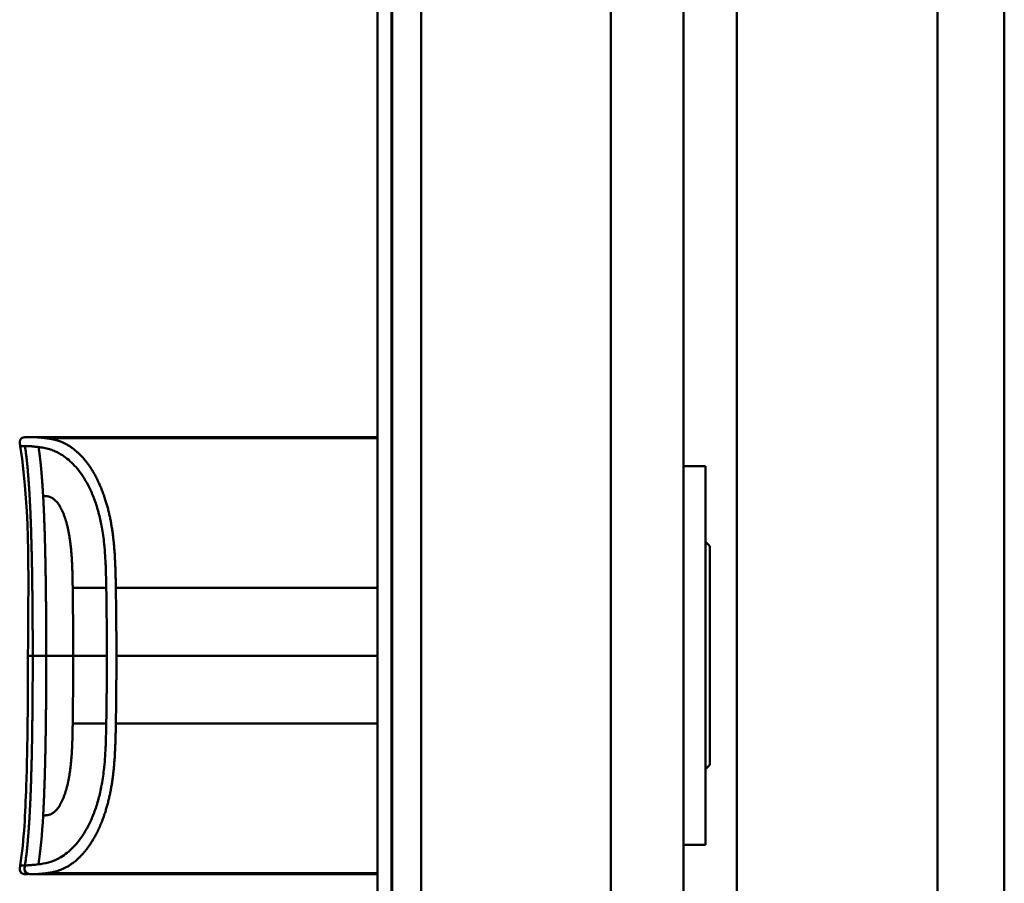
# Model space of a CAD drawing. Header units: millimetres. Extents: x 20 to 833, y 20 to 574.
# Tile 14 of 24: x 367 to 435, y 384 to 444. Entities that reach past the tile are written whole.
import ezdxf

# ---------------------------------------------------------------- set-up
doc = ezdxf.new("R2010")
doc.units = ezdxf.units.MM
doc.header["$LTSCALE"] = 2
doc.layers.add('Sichtbare Kanten(DIN)', color=7, linetype='Continuous', lineweight=50)
doc.layers.add('Sichtbare tangentiale Kanten(DIN)', color=7, linetype='Continuous', lineweight=50)

msp = doc.modelspace()

# ---------------------------------------------------------------- linework, layer by layer
at = {"layer": 'Sichtbare Kanten(DIN)'}
for p, q in [((434.91, 266.428), (434.91, 490.428)), ((391.91, 282.713), (391.91, 474.144)), ((392.88, 474.144), (392.88, 282.713)), ((392.91, 474.144), (392.91, 282.713)), ((412.91, 283.713), (412.91, 473.144)), ((379.42, 414.916), (368.242, 414.916)), ((379.42, 414.916), (391.91, 414.916)), ((380.593, 414.912), (380.912, 414.912)), ((380.912, 414.908), (380.912, 414.912)), ((381, 414.895), (381, 414.886)), ((381.174, 414.904), (381.174, 414.9)), ((382.372, 414.883), (381.407, 414.883)), ((381.467, 414.904), (382.092, 414.904)), ((381.467, 414.901), (381.467, 414.904)), ((382.092, 414.904), (382.092, 414.912)), ((382.092, 414.912), (382.372, 414.912)), ((382.092, 414.901), (382.092, 414.904)), ((382.092, 414.888), (382.092, 414.901)), ((382.092, 414.883), (382.092, 414.888)), ((382.372, 414.912), (382.372, 414.883)), ((382.891, 414.91), (382.891, 414.912)), ((382.891, 414.912), (384.378, 414.912)), ((384.101, 414.91), (382.891, 414.91)), ((382.906, 414.883), (382.906, 414.888)), ((382.906, 414.888), (384.101, 414.888)), ((384.378, 414.883), (382.906, 414.883)), ((383.038, 414.899), (383.038, 414.903)), ((383.038, 414.903), (384.101, 414.903)), ((384.101, 414.899), (383.038, 414.899)), ((384.101, 414.91), (384.101, 414.903)), ((384.101, 414.899), (384.101, 414.903)), ((384.101, 414.899), (384.101, 414.888)), ((384.101, 414.883), (384.101, 414.888)), ((384.378, 414.912), (384.378, 414.883)), ((385.02, 414.885), (385.02, 414.891)), ((385.168, 414.902), (385.168, 414.907)), ((385.254, 414.901), (385.254, 414.905)), ((385.707, 414.903), (385.707, 414.899)), ((385.924, 414.889), (385.937, 414.889)), ((385.924, 414.883), (385.924, 414.889)), ((385.995, 414.897), (385.983, 414.897)), ((386.111, 414.894), (386.111, 414.901)), ((386.116, 414.885), (386.116, 414.893)), ((386.241, 414.887), (386.241, 414.9)), ((386.89, 414.885), (386.89, 414.891)), ((387.038, 414.902), (387.038, 414.907)), ((387.125, 414.901), (387.125, 414.905)), ((387.578, 414.903), (387.578, 414.899)), ((387.795, 414.889), (387.807, 414.889)), ((387.795, 414.883), (387.795, 414.889)), ((387.866, 414.897), (387.854, 414.897)), ((387.982, 414.894), (387.982, 414.901)), ((387.987, 414.885), (387.987, 414.893)), ((388.111, 414.887), (388.111, 414.9)), ((388.952, 414.883), (388.675, 414.883)), ((388.952, 414.904), (388.952, 414.883)), ((390.096, 414.883), (390.096, 414.904)), ((390.373, 414.883), (390.096, 414.883)), ((390.778, 414.91), (390.778, 414.912)), ((390.778, 414.912), (391.91, 414.912)), ((391.91, 414.91), (390.778, 414.91)), ((390.793, 414.883), (390.793, 414.888)), ((390.793, 414.888), (391.91, 414.888)), ((391.91, 414.883), (390.793, 414.883)), ((390.925, 414.899), (390.925, 414.903)), ((390.925, 414.903), (391.91, 414.903)), ((391.91, 414.899), (390.925, 414.899)), ((414.41, 412.928), (412.91, 412.928)), ((414.41, 386.928), (414.41, 412.928)), ((414.71, 407.428), (414.41, 407.728)), ((414.71, 392.428), (414.71, 407.428)), ((414.71, 392.428), (414.41, 392.128)), ((414.41, 386.928), (412.91, 386.928)), ((368.241, 384.916), (368.242, 384.916)), ((369.193, 384.916), (368.248, 384.916)), ((369.193, 384.916), (369.193, 384.993)), ((391.91, 384.993), (369.193, 384.993)), ((379.42, 384.916), (369.193, 384.916)), ((379.42, 384.916), (391.91, 384.916)), ((380.794, 384.938), (380.796, 384.972)), ((381.636, 384.938), (380.794, 384.938)), ((380.796, 384.972), (381.638, 384.972)), ((381.638, 384.972), (381.636, 384.938)), ((381.636, 384.938), (381.636, 384.972)), ((381.846, 384.933), (381.848, 384.977)), ((383.418, 384.938), (381.846, 384.933)), ((381.848, 384.977), (383.42, 384.972)), ((383.42, 384.972), (383.418, 384.938)), ((383.418, 384.938), (383.418, 384.972)), ((384.483, 384.939), (384.485, 384.971)), ((384.761, 384.939), (384.483, 384.939)), ((384.485, 384.971), (384.763, 384.971)), ((384.761, 384.939), (384.761, 384.971)), ((384.762, 384.953), (384.761, 384.939)), ((384.763, 384.971), (384.762, 384.957)), ((384.762, 384.953), (384.762, 384.971)), ((384.762, 384.957), (384.762, 384.971)), ((384.762, 384.957), (385.91, 384.957)), ((385.91, 384.953), (384.762, 384.953)), ((385.909, 384.939), (385.91, 384.953)), ((386.187, 384.939), (385.909, 384.939)), ((385.91, 384.957), (385.911, 384.971)), ((385.91, 384.953), (385.91, 384.957)), ((385.911, 384.971), (386.188, 384.971)), ((386.188, 384.971), (386.187, 384.939)), ((386.187, 384.939), (386.187, 384.971)), ((386.771, 384.939), (386.773, 384.971)), ((388.263, 384.939), (386.771, 384.939)), ((386.773, 384.971), (388.25, 384.971)), ((387.05, 384.943), (387.05, 384.971)), ((387.05, 384.953), (387.05, 384.971)), ((387.05, 384.957), (387.05, 384.971)), ((387.051, 384.967), (387.05, 384.957)), ((387.05, 384.957), (388.117, 384.957)), ((388.117, 384.953), (387.05, 384.953)), ((387.05, 384.953), (387.05, 384.943)), ((387.05, 384.943), (388.264, 384.942)), ((387.051, 384.967), (387.051, 384.971)), ((388.25, 384.967), (387.051, 384.967)), ((388.117, 384.957), (388.117, 384.953)), ((388.117, 384.953), (388.117, 384.957)), ((388.25, 384.971), (388.25, 384.967)), ((388.25, 384.967), (388.25, 384.971)), ((388.264, 384.942), (388.263, 384.939)), ((388.263, 384.939), (388.263, 384.942)), ((388.67, 384.952), (388.671, 384.971)), ((388.671, 384.971), (388.949, 384.971)), ((388.949, 384.971), (388.948, 384.952)), ((388.948, 384.952), (388.948, 384.971)), ((389.518, 384.942), (389.525, 384.942)), ((390.096, 384.952), (390.097, 384.971)), ((390.097, 384.971), (390.375, 384.971)), ((390.375, 384.971), (390.374, 384.952)), ((391.068, 384.963), (391.068, 384.97)), ((391.186, 384.959), (391.199, 384.959)), ((391.258, 384.967), (391.246, 384.967)), ((391.47, 384.953), (391.47, 384.957)), ((391.616, 384.953), (391.616, 384.957))]:
    msp.add_line(p, q, dxfattribs=at)
for centre, major_axis, ratio, start_param, end_param in [((385.799, 414.894), (0.322, 0), 0.013262, 0.786802, 0.914041), ((384.407, 414.885), (-1.913, -0.011), 0.006639, 3.429951, 3.612913), ((387.669, 414.894), (0.322, 0), 0.013262, 0.786802, 0.914041), ((386.277, 414.885), (-1.913, -0.011), 0.006639, 3.429951, 3.612913), ((392.121, 384.996), (-3.451, -0.044), 0.011103, 6.282408, 7.000747), ((404.137, 385.211), (-15.189, -0.259), 0.004801, 6.282857, 6.55779), ((386.929, 384.996), (-3.445, 0.044), 0.011135, 2.422769, 3.141233), ((391.85, 384.958), (0.782, -0.005), 0.010226, 2.454807, 2.912638), ((391.204, 384.96), (0.106, -0.001), 0.007954, 4.233479, 4.541557), ((393.733, 384.952), (2.616, -0.013), 0.003817, 2.751869, 2.81101), ((390.775, 384.955), (1.242, -0.007), 0.008545, 5.745492, 5.865568)]:
    msp.add_ellipse(centre, major_axis=major_axis, ratio=ratio, start_param=start_param, end_param=end_param, dxfattribs=at)
for points, degree, knots in [([(367.398, 414.306), (367.383, 414.403), (367.365, 414.501), (367.375, 414.628), (367.38, 414.657), (367.393, 414.704), (367.401, 414.722), (367.418, 414.757), (367.429, 414.774), (367.454, 414.805), (367.469, 414.818), (367.516, 414.855), (367.553, 414.873), (367.629, 414.897), (367.668, 414.904), (367.746, 414.913), (367.786, 414.915), (367.83, 414.916), (367.835, 414.916), (367.844, 414.916), (367.849, 414.916), (367.857, 414.916), (367.861, 414.916), (367.867, 414.916), (367.87, 414.916), (367.879, 414.916), (367.881, 414.916), (367.891, 414.916), (367.89, 414.916), (367.896, 414.916), (367.899, 414.916), (367.908, 414.916), (367.91, 414.916), (367.916, 414.916), (367.916, 414.916), (367.919, 414.916), (367.919, 414.916), (367.919, 414.916), (367.92, 414.916), (367.92, 414.916), (367.92, 414.916), (367.92, 414.916), (367.92, 414.916), (367.92, 414.916), (367.92, 414.916), (367.92, 414.916)], 3, [0, 0, 0, 0, 0.0294981, 0.0294981, 0.0381621, 0.0381621, 0.0440716, 0.0440716, 0.049991, 0.049991, 0.0559127, 0.0559127, 0.0678955, 0.0678955, 0.0797352, 0.0797352, 0.0915284, 0.0915284, 0.0930023, 0.0930023, 0.0944843, 0.0944843, 0.0959807, 0.0959807, 0.0974675, 0.0974675, 0.1034704, 0.1034704, 0.1270522, 0.1270522, 0.1879354, 0.1879354, 0.2107677, 0.2107677, 0.21505, 0.21505, 0.215418, 0.215418, 0.2156027, 0.2156027, 0.2156258, 0.2156258, 0.215649, 0.215649, 0.2156607, 0.2156607, 0.2156607, 0.2156607]), ([(367.9, 414.916), (367.9, 414.916), (367.902, 414.916), (367.907, 414.916), (367.91, 414.916), (367.915, 414.916), (367.916, 414.916), (367.919, 414.916), (367.919, 414.916), (367.922, 414.916), (367.922, 414.916), (367.923, 414.916), (367.923, 414.916), (367.923, 414.916), (367.923, 414.916), (367.923, 414.916)], 3, [0.0356404, 0.0356404, 0.0356404, 0.0356404, 0.0963736, 0.0963736, 0.1923322, 0.1923322, 0.2283167, 0.2283167, 0.2553051, 0.2553051, 0.2603655, 0.2603655, 0.2613146, 0.2613146, 0.2613489, 0.2613489, 0.2613489, 0.2613489]), ([(367.92, 414.916), (367.968, 414.916), (367.928, 414.916), (368.105, 414.916), (368.134, 414.916), (368.173, 414.916), (368.181, 414.916), (368.207, 414.916), (368.209, 414.916), (368.216, 414.916), (368.217, 414.916), (368.218, 414.916), (368.219, 414.916), (368.219, 414.916), (368.219, 414.916), (368.22, 414.916), (368.22, 414.916), (368.22, 414.916)], 3, [0, 0, 0, 0, 0.4074531, 0.4074531, 0.532305, 0.532305, 0.5636649, 0.5636649, 0.5676307, 0.5676307, 0.5681302, 0.5681302, 0.568254, 0.568254, 0.5683156, 0.5683156, 0.568354, 0.568354, 0.568354, 0.568354]), ([(368.107, 414.916), (368.11, 414.916), (368.12, 414.916), (368.138, 414.916), (368.161, 414.916), (368.189, 414.916), (368.212, 414.916), (368.229, 414.916), (368.239, 414.916), (368.242, 414.916)], 5, [5.266458, 5.266458, 5.266458, 5.266458, 5.266458, 5.266458, 5.666285, 6.463001, 7.259718, 8.056434, 8.413102, 8.413102, 8.413102, 8.413102, 8.413102, 8.413102]), ([(368.242, 414.916), (368.242, 414.916), (368.24, 414.916), (368.236, 414.916), (368.232, 414.916), (368.227, 414.916), (368.223, 414.916), (368.22, 414.916)], 5, [0, 0, 0, 0, 0, 0, 0.00005315, 0.00605576, 0.01942288, 0.01942288, 0.01942288, 0.01942288, 0.01942288, 0.01942288]), ([(381.174, 414.904), (381.077, 414.905), (380.981, 414.907), (380.787, 414.91), (380.69, 414.911), (380.593, 414.912)], 3, [-0.1052572, -0.1052572, -0.1052572, -0.1052572, -0.0526291, -0.0526291, -0.000001, -0.000001, -0.000001, -0.000001]), ([(381.407, 414.883), (381.332, 414.883), (381.256, 414.884), (381.184, 414.884), (381.111, 414.884), (381.04, 414.885), (380.978, 414.886), (380.924, 414.887), (380.877, 414.888), (380.84, 414.889), (380.798, 414.89), (380.771, 414.891), (380.756, 414.893), (380.748, 414.893), (380.744, 414.894), (380.743, 414.895), (380.743, 414.896), (380.746, 414.897), (380.773, 414.898), (380.795, 414.899), (380.83, 414.9), (380.878, 414.901), (380.915, 414.902), (380.958, 414.902), (381.007, 414.903), (381.059, 414.903), (381.115, 414.903), (381.174, 414.904)], 3, [0, 0, 0, 0, 0.0225711, 0.0225711, 0.0225711, 0.0454923, 0.0454923, 0.0454923, 0.0656128, 0.0656128, 0.0656128, 0.088775, 0.088775, 0.088775, 0.1028625, 0.1028625, 0.1028625, 0.1164275, 0.1164275, 0.1164275, 0.1276054, 0.1276054, 0.1276054, 0.1362092, 0.1362092, 0.1362092, 0.1454311, 0.1454311, 0.1454311, 0.1454311]), ([(380.912, 414.912), (381.005, 414.911), (381.097, 414.91), (381.282, 414.907), (381.375, 414.906), (381.467, 414.904)], 3, [-0.1005752, -0.1005752, -0.1005752, -0.1005752, -0.0502881, -0.0502881, -0.000001, -0.000001, -0.000001, -0.000001]), ([(385.033, 414.903), (385.005, 414.903), (384.982, 414.904), (384.943, 414.904), (384.929, 414.905), (384.898, 414.906), (384.891, 414.907), (384.906, 414.908), (384.925, 414.909), (384.992, 414.91), (385.04, 414.911), (385.149, 414.911), (385.223, 414.912), (385.433, 414.912), (385.541, 414.912), (385.706, 414.912), (385.857, 414.912), (386.214, 414.912), (386.298, 414.911), (386.394, 414.911)], 3, [0, 0, 0, 0, 0.0114915, 0.0114915, 0.0227532, 0.0227532, 0.0450369, 0.0450369, 0.0645561, 0.0645561, 0.0860668, 0.0860668, 0.1052548, 0.1052548, 0.1231602, 0.1231602, 0.1329564, 0.1329564, 0.1429347, 0.1429347, 0.1429347, 0.1429347]), ([(385.02, 414.891), (385.166, 414.89), (385.302, 414.889), (385.533, 414.888), (385.611, 414.888), (385.766, 414.888), (385.853, 414.888), (385.924, 414.889)], 3, [0, 0, 0, 0, 0.04647205, 0.04647205, 0.06998895, 0.06998895, 0.09284234, 0.09284234, 0.09284234, 0.09284234]), ([(385.983, 414.897), (385.852, 414.899), (385.653, 414.899), (385.405, 414.9), (385.32, 414.901), (385.167, 414.902), (385.093, 414.902), (385.033, 414.903)], 3, [0, 0, 0, 0, 0.04648501, 0.04648501, 0.06986245, 0.06986245, 0.09248547, 0.09248547, 0.09248547, 0.09248547]), ([(385.709, 414.91), (385.647, 414.91), (385.583, 414.91), (385.521, 414.91), (385.447, 414.91), (385.397, 414.91), (385.363, 414.91), (385.316, 414.91), (385.277, 414.909), (385.244, 414.909), (385.221, 414.909), (385.202, 414.909), (385.189, 414.908), (385.176, 414.908), (385.169, 414.908), (385.168, 414.907)], 3, [0, 0, 0, 0, 0.0188348, 0.0188348, 0.0188348, 0.0412232, 0.0412232, 0.0412232, 0.0734599, 0.0734599, 0.0734599, 0.0962138, 0.0962138, 0.0962138, 0.1202703, 0.1202703, 0.1202703, 0.1202703]), ([(385.168, 414.907), (385.168, 414.907), (385.172, 414.906), (385.185, 414.906), (385.198, 414.906), (385.219, 414.905), (385.254, 414.905)], 3, [0, 0, 0, 0, 0.01167029, 0.01167029, 0.01167029, 0.02361101, 0.02361101, 0.02361101, 0.02361101]), ([(385.254, 414.905), (385.292, 414.905), (385.341, 414.904), (385.396, 414.904), (385.45, 414.904), (385.503, 414.903), (385.567, 414.903)], 3, [0, 0, 0, 0, 0.01715883, 0.01715883, 0.01715883, 0.03436624, 0.03436624, 0.03436624, 0.03436624]), ([(386.375, 414.893), (386.368, 414.891), (386.348, 414.89), (386.275, 414.887), (386.229, 414.886), (386.125, 414.885), (386.05, 414.884), (385.902, 414.883), (385.813, 414.883), (385.627, 414.882), (385.535, 414.883), (385.443, 414.883)], 3, [0, 0, 0, 0, 0.0226843, 0.0226843, 0.0471214, 0.0471214, 0.0950996, 0.0950996, 0.1652353, 0.1652353, 0.2353795, 0.2353795, 0.2353795, 0.2353795]), ([(385.567, 414.903), (385.59, 414.903), (385.613, 414.903), (385.637, 414.903), (385.639, 414.903), (385.65, 414.903), (385.661, 414.903), (385.677, 414.903), (385.696, 414.903), (385.707, 414.903)], 3, [0, 0, 0, 0, 0.007243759, 0.007243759, 0.007243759, 0.007783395, 0.007783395, 0.007783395, 0.008527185, 0.008527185, 0.008527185, 0.008527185]), ([(385.707, 414.903), (385.794, 414.903), (385.854, 414.902), (385.922, 414.902), (385.99, 414.902), (386.054, 414.901), (386.111, 414.901)], 3, [0, 0, 0, 0, 0.02152225, 0.02152225, 0.02152225, 0.04305819, 0.04305819, 0.04305819, 0.04305819]), ([(385.937, 414.889), (385.965, 414.889), (385.991, 414.889), (386.015, 414.89), (386.038, 414.89), (386.057, 414.89), (386.073, 414.891), (386.08, 414.891), (386.088, 414.891), (386.096, 414.892), (386.102, 414.892), (386.108, 414.892), (386.111, 414.893), (386.118, 414.893), (386.118, 414.894), (386.111, 414.894), (386.105, 414.895), (386.095, 414.895), (386.081, 414.896), (386.067, 414.896), (386.048, 414.897), (386.026, 414.897)], 3, [0, 0, 0, 0, 0.00910864, 0.00910864, 0.00910864, 0.01796935, 0.01796935, 0.01796935, 0.02226226, 0.02226226, 0.02226226, 0.02577904, 0.02577904, 0.02577904, 0.03210922, 0.03210922, 0.03210922, 0.0373818, 0.0373818, 0.0373818, 0.04265759, 0.04265759, 0.04265759, 0.04265759]), ([(386.241, 414.9), (386.268, 414.899), (386.293, 414.899), (386.314, 414.898), (386.333, 414.898), (386.347, 414.897), (386.358, 414.897), (386.369, 414.896), (386.375, 414.895), (386.378, 414.895), (386.379, 414.895), (386.379, 414.894), (386.379, 414.894), (386.379, 414.894), (386.378, 414.893), (386.375, 414.893)], 3, [0, 0, 0, 0, 0.01175175, 0.01175175, 0.01175175, 0.02263408, 0.02263408, 0.02263408, 0.03418299, 0.03418299, 0.03418299, 0.0383665, 0.0383665, 0.0383665, 0.0427469, 0.0427469, 0.0427469, 0.0427469]), ([(386.904, 414.903), (386.876, 414.903), (386.852, 414.904), (386.814, 414.904), (386.799, 414.905), (386.768, 414.906), (386.762, 414.907), (386.777, 414.908), (386.796, 414.909), (386.862, 414.91), (386.911, 414.911), (387.019, 414.911), (387.094, 414.912), (387.304, 414.912), (387.411, 414.912), (387.577, 414.912), (387.727, 414.912), (388.085, 414.912), (388.169, 414.911), (388.264, 414.911)], 3, [0, 0, 0, 0, 0.0114915, 0.0114915, 0.0227532, 0.0227532, 0.0450369, 0.0450369, 0.0645561, 0.0645561, 0.0860667, 0.0860667, 0.1052546, 0.1052546, 0.12316, 0.12316, 0.1329562, 0.1329562, 0.1429345, 0.1429345, 0.1429345, 0.1429345]), ([(386.89, 414.891), (387.036, 414.89), (387.173, 414.889), (387.404, 414.888), (387.482, 414.888), (387.637, 414.888), (387.723, 414.888), (387.795, 414.889)], 3, [0, 0, 0, 0, 0.04647205, 0.04647205, 0.06998895, 0.06998895, 0.09284234, 0.09284234, 0.09284234, 0.09284234]), ([(387.854, 414.897), (387.722, 414.899), (387.524, 414.899), (387.275, 414.9), (387.19, 414.901), (387.037, 414.902), (386.963, 414.902), (386.904, 414.903)], 3, [0, 0, 0, 0, 0.04648501, 0.04648501, 0.06986246, 0.06986246, 0.09248548, 0.09248548, 0.09248548, 0.09248548]), ([(387.58, 414.91), (387.517, 414.91), (387.453, 414.91), (387.391, 414.91), (387.317, 414.91), (387.267, 414.91), (387.234, 414.91), (387.186, 414.91), (387.147, 414.909), (387.114, 414.909), (387.091, 414.909), (387.073, 414.909), (387.06, 414.908), (387.046, 414.908), (387.039, 414.908), (387.038, 414.907)], 3, [0, 0, 0, 0, 0.0188348, 0.0188348, 0.0188348, 0.0412232, 0.0412232, 0.0412232, 0.0734599, 0.0734599, 0.0734599, 0.0962138, 0.0962138, 0.0962138, 0.1202703, 0.1202703, 0.1202703, 0.1202703]), ([(387.038, 414.907), (387.038, 414.907), (387.042, 414.906), (387.055, 414.906), (387.069, 414.906), (387.089, 414.905), (387.125, 414.905)], 3, [0, 0, 0, 0, 0.01167029, 0.01167029, 0.01167029, 0.02361101, 0.02361101, 0.02361101, 0.02361101]), ([(387.125, 414.905), (387.162, 414.905), (387.212, 414.904), (387.266, 414.904), (387.321, 414.904), (387.373, 414.903), (387.437, 414.903)], 3, [0, 0, 0, 0, 0.01715883, 0.01715883, 0.01715883, 0.03436624, 0.03436624, 0.03436624, 0.03436624]), ([(388.246, 414.893), (388.239, 414.891), (388.219, 414.89), (388.146, 414.887), (388.1, 414.886), (387.996, 414.885), (387.92, 414.884), (387.773, 414.883), (387.683, 414.883), (387.498, 414.882), (387.405, 414.883), (387.313, 414.883)], 3, [0, 0, 0, 0, 0.0226843, 0.0226843, 0.0471214, 0.0471214, 0.0950996, 0.0950996, 0.1652353, 0.1652353, 0.2353795, 0.2353795, 0.2353795, 0.2353795]), ([(387.437, 414.903), (387.46, 414.903), (387.484, 414.903), (387.507, 414.903), (387.509, 414.903), (387.52, 414.903), (387.532, 414.903), (387.548, 414.903), (387.566, 414.903), (387.578, 414.903)], 3, [0, 0, 0, 0, 0.007243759, 0.007243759, 0.007243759, 0.007783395, 0.007783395, 0.007783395, 0.008527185, 0.008527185, 0.008527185, 0.008527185]), ([(387.578, 414.903), (387.664, 414.903), (387.725, 414.902), (387.792, 414.902), (387.86, 414.902), (387.924, 414.901), (387.982, 414.901)], 3, [0, 0, 0, 0, 0.02152225, 0.02152225, 0.02152225, 0.04305819, 0.04305819, 0.04305819, 0.04305819]), ([(387.807, 414.889), (387.835, 414.889), (387.861, 414.889), (387.885, 414.89), (387.908, 414.89), (387.927, 414.89), (387.943, 414.891), (387.951, 414.891), (387.959, 414.891), (387.966, 414.892), (387.973, 414.892), (387.978, 414.892), (387.982, 414.893), (387.988, 414.893), (387.988, 414.894), (387.981, 414.894), (387.976, 414.895), (387.966, 414.895), (387.952, 414.896), (387.937, 414.896), (387.919, 414.897), (387.897, 414.897)], 3, [0, 0, 0, 0, 0.00910864, 0.00910864, 0.00910864, 0.01796935, 0.01796935, 0.01796935, 0.02226226, 0.02226226, 0.02226226, 0.02577904, 0.02577904, 0.02577904, 0.03210922, 0.03210922, 0.03210922, 0.0373818, 0.0373818, 0.0373818, 0.04265759, 0.04265759, 0.04265759, 0.04265759]), ([(388.111, 414.9), (388.139, 414.899), (388.164, 414.899), (388.184, 414.898), (388.203, 414.898), (388.217, 414.897), (388.228, 414.897), (388.239, 414.896), (388.245, 414.895), (388.248, 414.895), (388.249, 414.895), (388.25, 414.894), (388.25, 414.894), (388.25, 414.894), (388.249, 414.893), (388.246, 414.893)], 3, [0, 0, 0, 0, 0.01175174, 0.01175174, 0.01175174, 0.02263405, 0.02263405, 0.02263405, 0.03418298, 0.03418298, 0.03418298, 0.0383665, 0.0383665, 0.0383665, 0.0427469, 0.0427469, 0.0427469, 0.0427469]), ([(388.675, 414.883), (388.675, 414.891), (388.675, 414.897), (388.675, 414.904), (388.672, 414.905), (388.734, 414.908), (388.771, 414.909), (388.873, 414.91), (388.933, 414.911), (389.089, 414.912), (389.184, 414.912), (389.424, 414.912), (389.57, 414.912), (389.788, 414.912), (389.895, 414.912), (390.07, 414.911), (390.137, 414.911), (390.249, 414.909), (390.29, 414.909), (390.338, 414.907), (390.352, 414.907), (390.365, 414.905), (390.368, 414.905), (390.371, 414.904), (390.372, 414.904), (390.373, 414.904), (390.373, 414.904), (390.373, 414.904), (390.373, 414.904), (390.373, 414.904), (390.373, 414.903), (390.373, 414.903), (390.373, 414.903), (390.373, 414.903), (390.373, 414.903), (390.373, 414.903), (390.373, 414.903), (390.373, 414.903), (390.373, 414.903), (390.373, 414.903), (390.373, 414.903), (390.373, 414.898), (390.373, 414.892), (390.373, 414.883)], 3, [0, 0, 0, 0, 0.1092334, 0.1092334, 0.1490232, 0.1490232, 0.1726138, 0.1726138, 0.1937378, 0.1937378, 0.2182547, 0.2182547, 0.2526067, 0.2526067, 0.2870093, 0.2870093, 0.3152043, 0.3152043, 0.3443314, 0.3443314, 0.3644971, 0.3644971, 0.3751144, 0.3751144, 0.3803766, 0.3803766, 0.3830492, 0.3830492, 0.38432, 0.38432, 0.3850207, 0.3850207, 0.3856281, 0.3856281, 0.3856453, 0.3856453, 0.3856529, 0.3856529, 0.385659, 0.385659, 0.3856615, 0.3856615, 0.514621, 0.514621, 0.514621, 0.514621]), ([(390.096, 414.883), (390.096, 414.889), (390.096, 414.894), (390.096, 414.899), (390.096, 414.901), (390.096, 414.902), (390.096, 414.904), (390.096, 414.904), (390.095, 414.904), (390.092, 414.905), (390.086, 414.906), (390.069, 414.907), (390.037, 414.908), (390.014, 414.908), (389.983, 414.909), (389.942, 414.909), (389.901, 414.909), (389.854, 414.91), (389.799, 414.91), (389.736, 414.91), (389.668, 414.91), (389.599, 414.91), (389.581, 414.91), (389.557, 414.91), (389.528, 414.91), (389.465, 414.91), (389.38, 414.91), (389.298, 414.91), (389.239, 414.91), (389.185, 414.91), (389.138, 414.909), (389.095, 414.909), (389.06, 414.908), (389.033, 414.908), (389.004, 414.907), (388.985, 414.907), (388.972, 414.906), (388.958, 414.905), (388.952, 414.905), (388.952, 414.904)], 3, [0, 0, 0, 0, 0.0858896, 0.0858896, 0.0858896, 0.1279276, 0.1279276, 0.1279276, 0.1432993, 0.1432993, 0.1432993, 0.1836295, 0.1836295, 0.1836295, 0.21198, 0.21198, 0.21198, 0.2404515, 0.2404515, 0.2404515, 0.2735893, 0.2735893, 0.2735893, 0.2822713, 0.2822713, 0.2822713, 0.3015509, 0.3015509, 0.3015509, 0.3153228, 0.3153228, 0.3153228, 0.328077, 0.328077, 0.328077, 0.3418436, 0.3418436, 0.3418436, 0.3581502, 0.3581502, 0.3581502, 0.3581502]), ([(389.353, 414.916), (389.353, 414.916), (389.353, 414.916), (389.353, 414.916), (389.353, 414.916), (389.354, 414.916), (389.354, 414.916), (389.356, 414.916), (389.356, 414.916), (389.361, 414.916), (389.364, 414.916), (389.374, 414.916), (389.381, 414.916), (389.401, 414.916), (389.414, 414.916), (390.254, 414.916), (391.082, 414.916), (391.91, 414.916)], 3, [0, 0, 0, 0, 0.000016, 0.000016, 0.0000801, 0.0000801, 0.0002083, 0.0002083, 0.0004646, 0.0004646, 0.0014899, 0.0014899, 0.0035405, 0.0035405, 0.0073855, 0.0073855, 0.2557318, 0.2557318, 0.2557318, 0.2557318]), ([(367.398, 385.526), (367.677, 387.319), (367.744, 389.14), (367.912, 393.939), (367.932, 396.928), (367.932, 399.916)], 3, [0, 0, 0, 0, 0.544198, 0.544198, 1.440627, 1.440627, 1.440627, 1.440627]), ([(367.914, 384.916), (367.914, 384.916), (367.914, 384.916), (367.914, 384.916), (367.914, 384.916), (367.914, 384.916), (367.914, 384.916), (367.914, 384.916), (367.913, 384.916), (367.913, 384.916), (367.912, 384.916), (367.906, 384.916), (367.901, 384.916), (367.885, 384.916), (367.875, 384.916), (367.779, 384.916), (367.692, 384.919), (367.569, 384.953), (367.529, 384.97), (367.477, 385.007), (367.461, 385.021), (367.433, 385.053), (367.421, 385.07), (367.391, 385.127), (367.38, 385.169), (367.362, 385.316), (367.381, 385.422), (367.398, 385.526)], 3, [0, 0, 0, 0, 0.0000322, 0.0000322, 0.0000445, 0.0000445, 0.000069, 0.000069, 0.0001182, 0.0001182, 0.0003148, 0.0003148, 0.0018875, 0.0018875, 0.0050328, 0.0050328, 0.0305555, 0.0305555, 0.043372, 0.043372, 0.049707, 0.049707, 0.0560405, 0.0560405, 0.0687961, 0.0687961, 0.1003575, 0.1003575, 0.1003575, 0.1003575]), ([(368.241, 384.916), (368.24, 384.916), (368.239, 384.916), (368.236, 384.916), (368.234, 384.916), (368.231, 384.916), (368.23, 384.916), (368.225, 384.916), (368.223, 384.916), (368.217, 384.916), (368.213, 384.916), (368.208, 384.916), (368.207, 384.916), (368.206, 384.916), (368.206, 384.916), (368.206, 384.916)], 3, [0, 0, 0, 0, 0.000404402, 0.000404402, 0.000854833, 0.000854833, 0.001462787, 0.001462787, 0.002449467, 0.002449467, 0.004271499, 0.004271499, 0.005378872, 0.005378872, 0.005675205, 0.005675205, 0.005675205, 0.005675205]), ([(389.525, 384.942), (389.559, 384.942), (389.594, 384.942), (389.693, 384.942), (389.758, 384.942), (389.869, 384.943), (389.914, 384.944), (389.992, 384.945), (390.022, 384.946), (390.083, 384.949), (390.096, 384.95), (390.096, 384.952)], 3, [-0.09871822, -0.09871822, -0.09871822, -0.09871822, -0.08841169, -0.08841169, -0.06862142, -0.06862142, -0.05132957, -0.05132957, -0.03330955, -0.03330955, 0, 0, 0, 0])]:
    msp.add_open_spline(points, degree=degree, knots=knots, dxfattribs=at)
for points, weights, knots in [([(382.092, 414.901), (381.874, 414.901), (381.657, 414.901), (381.439, 414.901), (381.405, 414.901), (381.372, 414.901), (381.341, 414.901), (381.306, 414.901), (381.274, 414.9), (381.244, 414.9), (381.21, 414.9), (381.179, 414.9), (381.152, 414.9), (381.123, 414.9), (381.097, 414.899), (381.076, 414.899), (381.049, 414.898), (381.029, 414.898), (381.017, 414.897), (381.005, 414.897), (381, 414.896), (381, 414.895)], [1, 1, 1, 1, 0.99849745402, 0.99849745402, 1, 0.998977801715, 0.998977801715, 1, 0.999210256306, 0.999210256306, 1, 0.999393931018, 0.999393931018, 1, 0.999355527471, 0.999355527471, 1, 0.999661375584, 0.999661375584, 1], [0, 0, 0, 0, 0.0652493, 0.0652493, 0.0652493, 0.0751466, 0.0751466, 0.0751466, 0.0849511, 0.0849511, 0.0849511, 0.0950243, 0.0950243, 0.0950243, 0.1051429, 0.1051429, 0.1051429, 0.1194039, 0.1194039, 0.1194039, 0.1309839, 0.1309839, 0.1309839, 0.1309839]), ([(381, 414.895), (381, 414.894), (381.01, 414.893), (381.031, 414.892), (381.042, 414.892), (381.056, 414.891), (381.073, 414.891), (381.09, 414.891), (381.11, 414.89), (381.132, 414.89), (381.153, 414.89), (381.177, 414.889), (381.202, 414.889), (381.226, 414.889), (381.251, 414.889), (381.279, 414.889), (381.327, 414.888), (381.381, 414.888), (381.439, 414.888), (381.657, 414.888), (381.874, 414.888), (382.092, 414.888)], [1, 0.99534372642, 0.99534372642, 1, 0.998494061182, 0.998494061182, 1, 0.998460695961, 0.998460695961, 1, 0.998657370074, 0.998657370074, 1, 0.998874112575, 0.998874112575, 1, 0.996743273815, 0.996743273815, 1, 1, 1, 1], [0, 0, 0, 0, 0.0167499, 0.0167499, 0.0167499, 0.0259531, 0.0259531, 0.0259531, 0.0351695, 0.0351695, 0.0351695, 0.0438009, 0.0438009, 0.0438009, 0.0518097, 0.0518097, 0.0518097, 0.065886, 0.065886, 0.065886, 0.1311352, 0.1311352, 0.1311352, 0.1311352]), ([(385.411, 414.883), (385.35, 414.883), (385.292, 414.883), (385.235, 414.884), (385.176, 414.884), (385.119, 414.884), (385.065, 414.885), (385.029, 414.885), (384.994, 414.885), (384.96, 414.886), (384.955, 414.886), (384.951, 414.886), (384.946, 414.886)], [1, 0.999971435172, 0.999971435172, 1, 0.999946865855, 0.999946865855, 1, 0.999474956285, 0.999474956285, 1, 1, 1, 1], [0, 0, 0, 0, 0.01792662, 0.01792662, 0.01792662, 0.0358754, 0.0358754, 0.0358754, 0.04736768, 0.04736768, 0.04736768, 0.04890663, 0.04890663, 0.04890663, 0.04890663]), ([(386.33, 414.909), (386.25, 414.909), (386.174, 414.909), (386.101, 414.91), (386.061, 414.91), (386.021, 414.91), (385.981, 414.91), (385.939, 414.91), (385.898, 414.91), (385.857, 414.91), (385.82, 414.91), (385.783, 414.91), (385.746, 414.91), (385.734, 414.91), (385.721, 414.91), (385.709, 414.91)], [1, 1.00798459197, 1.00798459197, 1, 1.00194930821, 1.00194930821, 1, 1.00189086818, 1.00189086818, 1, 1, 1, 1, 1.00147352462, 1.00147352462, 1], [0, 0, 0, 0, 0.02429045, 0.02429045, 0.02429045, 0.03732361, 0.03732361, 0.03732361, 0.05061544, 0.05061544, 0.05061544, 0.06177209, 0.06177209, 0.06177209, 0.06549098, 0.06549098, 0.06549098, 0.06549098]), ([(387.281, 414.883), (387.22, 414.883), (387.162, 414.883), (387.106, 414.884), (387.046, 414.884), (386.989, 414.884), (386.935, 414.885), (386.9, 414.885), (386.865, 414.885), (386.83, 414.886), (386.826, 414.886), (386.821, 414.886), (386.816, 414.886)], [1, 0.999971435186, 0.999971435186, 1, 0.999946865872, 0.999946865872, 1, 0.999474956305, 0.999474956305, 1, 1, 1, 1], [0, 0, 0, 0, 0.01792662, 0.01792662, 0.01792662, 0.0358754, 0.0358754, 0.0358754, 0.04736768, 0.04736768, 0.04736768, 0.04890663, 0.04890663, 0.04890663, 0.04890663]), ([(388.201, 414.909), (388.121, 414.909), (388.045, 414.909), (387.972, 414.91), (387.931, 414.91), (387.891, 414.91), (387.851, 414.91), (387.81, 414.91), (387.769, 414.91), (387.727, 414.91), (387.691, 414.91), (387.654, 414.91), (387.617, 414.91), (387.604, 414.91), (387.592, 414.91), (387.58, 414.91)], [1, 1.00798459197, 1.00798459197, 1, 1.00194930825, 1.00194930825, 1, 1.00189086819, 1.00189086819, 1, 1, 1, 1, 1.00147352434, 1.00147352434, 1], [0, 0, 0, 0, 0.02429045, 0.02429045, 0.02429045, 0.03732361, 0.03732361, 0.03732361, 0.05061544, 0.05061544, 0.05061544, 0.06177209, 0.06177209, 0.06177209, 0.06549098, 0.06549098, 0.06549098, 0.06549098])]:
    msp.add_rational_spline(points, weights, degree=3, knots=knots, dxfattribs=at)
for points in [[(384.946, 414.886), (384.971, 414.887), (384.995, 414.889), (385.02, 414.891)], [(385.443, 414.883), (385.432, 414.883), (385.422, 414.883), (385.411, 414.883)], [(386.394, 414.911), (386.373, 414.91), (386.351, 414.909), (386.33, 414.909)], [(386.816, 414.886), (386.841, 414.887), (386.866, 414.889), (386.89, 414.891)], [(387.313, 414.883), (387.303, 414.883), (387.292, 414.883), (387.281, 414.883)], [(388.264, 414.911), (388.243, 414.91), (388.222, 414.909), (388.201, 414.909)], [(367.398, 414.306), (367.398, 414.306), (367.398, 414.306), (367.398, 414.306)], [(367.932, 399.916), (367.932, 404.716), (368.136, 409.563), (367.398, 414.306)], [(390.786, 384.941), (390.789, 384.941), (390.85, 384.945), (390.85, 384.945)], [(391.315, 384.938), (391.071, 384.938), (390.828, 384.94), (390.786, 384.941)], [(391.07, 384.955), (390.915, 384.957), (390.798, 384.959), (390.801, 384.962)], [(390.801, 384.962), (390.802, 384.964), (390.807, 384.964), (390.811, 384.964)], [(390.811, 384.964), (390.835, 384.967), (390.942, 384.969), (391.15, 384.971)], [(390.85, 384.945), (390.85, 384.945), (391.037, 384.943), (391.247, 384.942)], [(391.089, 384.965), (391.045, 384.963), (391.071, 384.961), (391.155, 384.96)], [(391.47, 384.953), (391.293, 384.954), (391.171, 384.954), (391.07, 384.955)], [(391.15, 384.971), (391.328, 384.972), (391.499, 384.972), (391.741, 384.972)], [(391.199, 384.959), (391.279, 384.958), (391.4, 384.958), (391.581, 384.957)], [(391.247, 384.942), (391.492, 384.942), (391.696, 384.942), (391.841, 384.943)], [(391.823, 384.967), (391.637, 384.968), (391.472, 384.968), (391.313, 384.967)], [(391.511, 384.938), (391.449, 384.938), (391.385, 384.938), (391.315, 384.938)], [(391.616, 384.953), (391.594, 384.953), (391.472, 384.953), (391.47, 384.953)], [(391.91, 384.939), (391.796, 384.938), (391.665, 384.938), (391.511, 384.938)], [(391.581, 384.957), (391.716, 384.956), (391.822, 384.956), (391.91, 384.955)], [(391.91, 384.951), (391.844, 384.951), (391.748, 384.952), (391.616, 384.953)], [(391.741, 384.972), (391.789, 384.971), (391.848, 384.971), (391.91, 384.971)], [(391.91, 384.967), (391.877, 384.967), (391.847, 384.967), (391.823, 384.967)]]:
    msp.add_open_spline(points, degree=3, dxfattribs=at)
at = {"layer": 'Sichtbare tangentiale Kanten(DIN)'}
for p, q in [((416.569, 266.428), (416.569, 490.428)), ((430.335, 490.428), (430.335, 266.428)), ((394.91, 473.144), (394.91, 283.713)), ((407.91, 283.713), (407.91, 473.144)), ((391.91, 414.838), (369.193, 414.838)), ((385.567, 414.9), (385.567, 414.903)), ((385.937, 414.883), (385.937, 414.889)), ((387.437, 414.9), (387.437, 414.903)), ((387.807, 414.883), (387.807, 414.889)), ((371, 404.574), (370.999, 404.582)), ((373.301, 404.574), (371, 404.574)), ((391.91, 404.574), (373.958, 404.574)), ((373.998, 399.916), (391.91, 399.916)), ((371, 395.258), (370.999, 395.25)), ((373.301, 395.258), (371, 395.258)), ((391.91, 395.258), (373.958, 395.258)), ((367.721, 385.526), (367.721, 385.526)), ((388.948, 384.952), (388.948, 384.971)), ((389.521, 384.938), (389.521, 384.942)), ((390.374, 384.952), (390.374, 384.971)), ((391.07, 384.955), (391.07, 384.962)), ((391.089, 384.965), (391.089, 384.97)), ((391.246, 384.967), (391.246, 384.971)), ((391.258, 384.967), (391.258, 384.971)), ((391.313, 384.967), (391.313, 384.971)), ((391.315, 384.938), (391.315, 384.942)), ((391.511, 384.938), (391.511, 384.942)), ((391.823, 384.967), (391.823, 384.971))]:
    msp.add_line(p, q, dxfattribs=at)
for centre, major_axis, start_param, end_param in [((370.723, 399.356), (0.016, 10.727), 4.764655, 5.220371), ((370.723, 400.476), (0.016, -10.727), 1.062815, 1.518592)]:
    msp.add_ellipse(centre, major_axis=major_axis, ratio=0.028644, start_param=start_param, end_param=end_param, dxfattribs=at)
for points, degree, knots in [([(369.193, 414.838), (369.193, 414.838), (369.186, 414.839), (369.147, 414.844), (369.076, 414.853), (368.979, 414.865), (368.858, 414.877), (368.728, 414.89), (368.608, 414.9), (368.5, 414.908), (368.402, 414.913), (368.333, 414.915), (368.286, 414.916), (368.256, 414.916), (368.242, 414.916)], 5, [0, 0, 0, 0, 0, 0, 0.0000789, 0.0138137, 0.0766896, 0.1395656, 0.2024415, 0.2653174, 0.3281933, 0.3910693, 0.4539452, 0.516768, 0.516768, 0.516768, 0.516768, 0.516768, 0.516768]), ([(373.958, 404.574), (373.958, 404.578), (373.951, 405.016), (373.934, 405.889), (373.888, 407.214), (373.72, 408.987), (373.184, 411.094), (372.363, 412.775), (371.447, 413.882), (370.557, 414.504), (369.942, 414.717), (369.544, 414.792), (369.305, 414.824), (369.193, 414.838)], 5, [0, 0, 0, 0, 0, 0, 0.002102, 0.219803, 0.437505, 0.655206, 0.872907, 1.090608, 1.308309, 1.52601, 1.743633, 1.743633, 1.743633, 1.743633, 1.743633, 1.743633]), ([(367.398, 414.306), (367.398, 414.306), (367.398, 414.306), (367.399, 414.306), (367.399, 414.306), (367.399, 414.306), (367.399, 414.306), (367.401, 414.306), (367.404, 414.306), (367.408, 414.306), (367.414, 414.306), (367.42, 414.305), (367.43, 414.305), (367.44, 414.305), (367.453, 414.305), (367.468, 414.305), (367.475, 414.305), (367.481, 414.305), (367.488, 414.305), (367.5, 414.305), (367.513, 414.305), (367.527, 414.305), (367.551, 414.305), (367.579, 414.305), (367.611, 414.306), (367.643, 414.306), (367.679, 414.306), (367.72, 414.306), (367.721, 414.306), (367.721, 414.306), (367.721, 414.306)], 3, [0.1681623, 0.1681623, 0.1681623, 0.1681623, 0.2202767, 0.2202767, 0.2202767, 0.2309529, 0.2309529, 0.2309529, 0.3302295, 0.3302295, 0.3302295, 0.4395805, 0.4395805, 0.4395805, 0.5485418, 0.5485418, 0.5485418, 0.5906345, 0.5906345, 0.5906345, 0.6580998, 0.6580998, 0.6580998, 0.7689055, 0.7689055, 0.7689055, 0.8770848, 0.8770848, 0.8770848, 0.8799746, 0.8799746, 0.8799746, 0.8799746]), ([(367.721, 414.306), (367.724, 414.306), (367.726, 414.306), (367.728, 414.306), (367.753, 414.306), (367.778, 414.305), (367.806, 414.305), (367.833, 414.304), (367.862, 414.303), (367.894, 414.302), (367.925, 414.3), (367.957, 414.299), (367.992, 414.296), (368.005, 414.296), (368.018, 414.295), (368.032, 414.294), (368.054, 414.292), (368.077, 414.29), (368.102, 414.289), (368.14, 414.286), (368.181, 414.282), (368.223, 414.278), (368.265, 414.274), (368.309, 414.27), (368.356, 414.265), (368.402, 414.26), (368.45, 414.255), (368.5, 414.249), (368.55, 414.243), (368.602, 414.237), (368.656, 414.23)], 3, [0, 0, 0, 0, 0.005938, 0.005938, 0.005938, 0.068767, 0.068767, 0.068767, 0.1314145, 0.1314145, 0.1314145, 0.1940469, 0.1940469, 0.1940469, 0.2177013, 0.2177013, 0.2177013, 0.256742, 0.256742, 0.256742, 0.3195011, 0.3195011, 0.3195011, 0.3822317, 0.3822317, 0.3822317, 0.4449585, 0.4449585, 0.4449585, 0.5075707, 0.5075707, 0.5075707, 0.5075707]), ([(368.656, 414.23), (368.668, 414.229), (368.68, 414.227), (368.692, 414.226), (368.765, 414.216), (368.841, 414.206), (368.919, 414.194), (369.044, 414.174), (369.178, 414.148), (369.326, 414.107), (369.428, 414.079), (369.535, 414.045), (369.643, 414.003), (369.752, 413.961), (369.86, 413.913), (369.973, 413.855), (370.01, 413.836), (370.048, 413.816), (370.088, 413.794), (370.225, 413.716), (370.368, 413.624), (370.51, 413.517), (370.652, 413.411), (370.793, 413.291), (370.938, 413.15), (371.065, 413.027), (371.194, 412.886), (371.321, 412.732), (371.448, 412.579), (371.57, 412.413), (371.69, 412.232), (371.721, 412.186), (371.751, 412.138), (371.782, 412.089), (371.917, 411.874), (372.047, 411.639), (372.168, 411.389), (372.289, 411.139), (372.402, 410.872), (372.504, 410.593), (372.602, 410.323), (372.691, 410.042), (372.771, 409.747), (372.85, 409.452), (372.92, 409.143), (372.982, 408.809), (372.986, 408.786), (372.99, 408.763), (372.994, 408.742), (373.06, 408.378), (373.115, 407.984), (373.159, 407.56), (373.185, 407.3), (373.206, 407.054), (373.223, 406.792), (373.225, 406.761), (373.227, 406.732), (373.229, 406.704), (373.249, 406.376), (373.264, 406.038), (373.275, 405.686), (373.287, 405.333), (373.292, 405.07), (373.301, 404.574)], 3, [0, 0, 0, 0, 0.013527, 0.013527, 0.013527, 0.095792, 0.095792, 0.095792, 0.227559, 0.227559, 0.227559, 0.318199, 0.318199, 0.318199, 0.408838, 0.408838, 0.408838, 0.438587, 0.438587, 0.438587, 0.543091, 0.543091, 0.543091, 0.647595, 0.647595, 0.647595, 0.739004, 0.739004, 0.739004, 0.830413, 0.830413, 0.830413, 0.853725, 0.853725, 0.853725, 0.956085, 0.956085, 0.956085, 1.058446, 1.058446, 1.058446, 1.157356, 1.157356, 1.157356, 1.256266, 1.256266, 1.256266, 1.263312, 1.263312, 1.263312, 1.386941, 1.386941, 1.386941, 1.462444, 1.462444, 1.462444, 1.471505, 1.471505, 1.471505, 1.578132, 1.578132, 1.578132, 1.68476, 1.68476, 1.68476, 1.68476]), ([(370.999, 404.582), (370.992, 405.118), (370.969, 406.48), (370.866, 408.02), (370.484, 409.827), (369.859, 410.697), (369.416, 410.875), (369.109, 410.87), (368.97, 410.882)], 5, [0, 0, 0, 0, 0, 0, 0.2492, 0.4992, 0.7492, 0.9992, 0.9992, 0.9992, 0.9992, 0.9992, 0.9992]), ([(373.341, 399.916), (373.341, 400.111), (373.341, 400.304), (373.341, 400.497), (373.339, 401.462), (373.331, 402.427), (373.319, 403.4), (373.316, 403.596), (373.313, 403.788), (373.311, 403.975), (373.308, 404.161), (373.305, 404.353), (373.301, 404.552), (373.301, 404.56), (373.301, 404.567), (373.301, 404.574)], 3, [0, 0, 0, 0, 0.0579521, 0.0579521, 0.0579521, 0.3477131, 0.3477131, 0.3477131, 0.4058533, 0.4058533, 0.4058533, 0.4636935, 0.4636935, 0.4636935, 0.4658128, 0.4658128, 0.4658128, 0.4658128]), ([(373.998, 399.916), (373.998, 400.11), (373.997, 400.304), (373.997, 400.498), (373.997, 400.692), (373.996, 400.887), (373.995, 401.081), (373.994, 401.275), (373.993, 401.469), (373.992, 401.663), (373.991, 401.857), (373.989, 402.051), (373.988, 402.245), (373.986, 402.439), (373.984, 402.633), (373.982, 402.827), (373.98, 403.021), (373.978, 403.214), (373.975, 403.409), (373.973, 403.603), (373.97, 403.799), (373.967, 403.993), (373.965, 404.187), (373.961, 404.381), (373.958, 404.574)], 3, [0.000019, 0.000019, 0.000019, 0.000019, 0.0581611, 0.0581611, 0.0581611, 0.1162844, 0.1162844, 0.1162844, 0.1744076, 0.1744076, 0.1744076, 0.2325309, 0.2325309, 0.2325309, 0.2906542, 0.2906542, 0.2906542, 0.3487774, 0.3487774, 0.3487774, 0.4069007, 0.4069007, 0.4069007, 0.4650424, 0.4650424, 0.4650424, 0.4650424]), ([(368.256, 399.916), (368.101, 399.916), (368.012, 399.916), (367.967, 399.916), (367.939, 399.916), (367.932, 399.916), (367.932, 399.916)], 3, [0, 0, 0, 0, 0.4403832, 0.4403832, 0.4403832, 0.7212637, 0.7212637, 0.7212637, 0.7212637]), ([(371.031, 399.916), (371.235, 399.916), (371.39, 399.916), (371.585, 399.916), (371.781, 399.916), (371.983, 399.916), (372.186, 399.916), (372.237, 399.916), (372.288, 399.916), (372.338, 399.916), (372.491, 399.916), (372.643, 399.916), (372.79, 399.916), (372.815, 399.916), (372.839, 399.916), (372.864, 399.916), (372.888, 399.916), (372.912, 399.916), (372.936, 399.916), (373.056, 399.916), (373.172, 399.916), (373.279, 399.916), (373.301, 399.916), (373.322, 399.916), (373.341, 399.916)], 3, [0, 0, 0, 0, 0.1300988, 0.1300988, 0.1300988, 0.2601975, 0.2601975, 0.2601975, 0.2927222, 0.2927222, 0.2927222, 0.3902963, 0.3902963, 0.3902963, 0.4065586, 0.4065586, 0.4065586, 0.422821, 0.422821, 0.422821, 0.5041327, 0.5041327, 0.5041327, 0.5203951, 0.5203951, 0.5203951, 0.5203951]), ([(373.958, 395.258), (373.958, 395.258), (373.96, 395.374), (373.964, 395.606), (373.969, 395.954), (373.976, 396.426), (373.983, 397.004), (373.988, 397.588), (373.992, 398.168), (373.995, 398.752), (373.997, 399.217), (373.997, 399.567), (373.998, 399.799), (373.998, 399.916)], 5, [0, 0, 0, 0, 0, 0, 0.00002, 0.0581515, 0.116283, 0.1744144, 0.2325459, 0.2906774, 0.3488089, 0.4069404, 0.465034, 0.465034, 0.465034, 0.465034, 0.465034, 0.465034]), ([(368.656, 385.602), (368.857, 385.627), (369.087, 385.657), (369.341, 385.727), (369.553, 385.786), (369.783, 385.873), (370.029, 386.005), (370.049, 386.016), (370.07, 386.028), (370.092, 386.04), (370.229, 386.118), (370.372, 386.21), (370.513, 386.317), (370.654, 386.423), (370.795, 386.543), (370.939, 386.683), (371.066, 386.806), (371.195, 386.947), (371.322, 387.1), (371.448, 387.254), (371.57, 387.419), (371.69, 387.599), (371.721, 387.647), (371.753, 387.696), (371.784, 387.746), (371.919, 387.961), (372.049, 388.196), (372.169, 388.446), (372.29, 388.696), (372.403, 388.963), (372.505, 389.242), (372.603, 389.511), (372.692, 389.792), (372.771, 390.086), (372.85, 390.381), (372.92, 390.69), (372.982, 391.023), (372.987, 391.047), (372.991, 391.07), (372.995, 391.091), (373.058, 391.446), (373.113, 391.83), (373.156, 392.242), (373.183, 392.508), (373.204, 392.761), (373.222, 393.029), (373.225, 393.065), (373.227, 393.098), (373.229, 393.129), (373.249, 393.457), (373.264, 393.795), (373.275, 394.147), (373.287, 394.498), (373.292, 394.762), (373.301, 395.258)], 3, [0, 0, 0, 0, 0.230762, 0.230762, 0.230762, 0.423227, 0.423227, 0.423227, 0.439515, 0.439515, 0.439515, 0.543734, 0.543734, 0.543734, 0.647952, 0.647952, 0.647952, 0.739173, 0.739173, 0.739173, 0.830393, 0.830393, 0.830393, 0.854195, 0.854195, 0.854195, 0.956483, 0.956483, 0.956483, 1.058772, 1.058772, 1.058772, 1.157514, 1.157514, 1.157514, 1.256255, 1.256255, 1.256255, 1.263482, 1.263482, 1.263482, 1.383867, 1.383867, 1.383867, 1.461303, 1.461303, 1.461303, 1.471606, 1.471606, 1.471606, 1.578168, 1.578168, 1.578168, 1.684731, 1.684731, 1.684731, 1.684731]), ([(370.999, 395.25), (370.992, 394.725), (370.969, 393.344), (370.865, 391.813), (370.486, 390.005), (369.857, 389.134), (369.417, 388.958), (369.159, 388.967), (368.97, 388.95)], 5, [0, 0, 0, 0, 0, 0, 0.2491944, 0.4991944, 0.7491944, 0.9991944, 0.9991944, 0.9991944, 0.9991944, 0.9991944, 0.9991944]), ([(369.193, 384.993), (369.193, 384.993), (369.307, 385.008), (369.552, 385.04), (369.954, 385.117), (370.559, 385.331), (371.448, 385.95), (372.366, 387.062), (373.185, 388.741), (373.721, 390.846), (373.888, 392.621), (373.934, 393.943), (373.951, 394.816), (373.958, 395.254), (373.958, 395.258)], 5, [0, 0, 0, 0, 0, 0, 0.000234, 0.217926, 0.435619, 0.653311, 0.871004, 1.088696, 1.306388, 1.524081, 1.741773, 1.743874, 1.743874, 1.743874, 1.743874, 1.743874, 1.743874]), ([(367.398, 385.526), (367.398, 385.526), (367.398, 385.526), (367.399, 385.526), (367.399, 385.526), (367.399, 385.526), (367.399, 385.526), (367.401, 385.526), (367.404, 385.526), (367.408, 385.526), (367.413, 385.526), (367.42, 385.526), (367.43, 385.526), (367.44, 385.526), (367.453, 385.526), (367.468, 385.527), (367.473, 385.527), (367.478, 385.527), (367.483, 385.527), (367.496, 385.527), (367.51, 385.527), (367.527, 385.527), (367.551, 385.526), (367.578, 385.526), (367.61, 385.526), (367.642, 385.526), (367.679, 385.526), (367.721, 385.526)], 3, [0.1680912, 0.1680912, 0.1680912, 0.1680912, 0.2201433, 0.2201433, 0.2201433, 0.2290985, 0.2290985, 0.2290985, 0.3299892, 0.3299892, 0.3299892, 0.4391613, 0.4391613, 0.4391613, 0.5480388, 0.5480388, 0.5480388, 0.5800984, 0.5800984, 0.5800984, 0.6576871, 0.6576871, 0.6576871, 0.7681813, 0.7681813, 0.7681813, 0.8792555, 0.8792555, 0.8792555, 0.8792555]), ([(368.234, 384.916), (367.971, 384.916), (367.76, 384.965), (367.709, 385.153), (367.682, 385.254), (367.699, 385.384), (367.721, 385.526)], 3, [0, 0, 0, 0, 0.650419, 0.650419, 0.650419, 1, 1, 1, 1]), ([(367.721, 385.526), (367.723, 385.526), (367.725, 385.526), (367.727, 385.526), (367.754, 385.526), (367.785, 385.527), (367.815, 385.527), (367.893, 385.529), (367.99, 385.535), (368.102, 385.543), (368.112, 385.544), (368.122, 385.545), (368.131, 385.546), (368.161, 385.548), (368.191, 385.551), (368.223, 385.554), (368.349, 385.565), (368.493, 385.581), (368.656, 385.602)], 3, [0, 0, 0, 0, 0.0053162, 0.0053162, 0.0053162, 0.0755048, 0.0755048, 0.0755048, 0.2568405, 0.2568405, 0.2568405, 0.2725259, 0.2725259, 0.2725259, 0.3194664, 0.3194664, 0.3194664, 0.5075707, 0.5075707, 0.5075707, 0.5075707]), ([(368.242, 384.916), (368.264, 384.916), (368.292, 384.916), (368.345, 384.917), (368.374, 384.918), (368.436, 384.921), (368.468, 384.923), (368.537, 384.927), (368.573, 384.929), (368.649, 384.935), (368.689, 384.939), (368.772, 384.946), (368.815, 384.95), (368.906, 384.96), (368.954, 384.965), (369.053, 384.976), (369.104, 384.982), (369.17, 384.99), (369.181, 384.992), (369.193, 384.993)], 3, [0, 0, 0, 0, 0.0622178, 0.0622178, 0.1250937, 0.1250937, 0.1879696, 0.1879696, 0.2508455, 0.2508455, 0.3137214, 0.3137214, 0.3765973, 0.3765973, 0.4394731, 0.4394731, 0.502349, 0.502349, 0.5158954, 0.5158954, 0.5158954, 0.5158954])]:
    msp.add_open_spline(points, degree=degree, knots=knots, dxfattribs=at)
for points, degree in [([(368.256, 399.916), (368.256, 403.391), (368.219, 406.866), (368.144, 410.016), (368, 412.516), (367.721, 414.306)], 5), ([(368.97, 410.882), (368.926, 411.666), (368.874, 412.4), (368.813, 413.075), (368.741, 413.686), (368.656, 414.23)], 5), ([(368.97, 410.882), (369.071, 409.088), (369.132, 407.011), (369.167, 404.719), (369.185, 402.317), (369.185, 399.916)], 5), ([(368.256, 399.916), (368.256, 396.441), (368.219, 392.966), (368.144, 389.816), (368, 387.316), (367.721, 385.526)], 5), ([(369.185, 399.916), (368.765, 399.916), (368.46, 399.916), (368.256, 399.916)], 3), ([(368.97, 388.95), (369.071, 390.744), (369.132, 392.82), (369.167, 395.113), (369.185, 397.514), (369.185, 399.916)], 5), ([(369.185, 399.916), (369.611, 399.916), (370.227, 399.916), (371.031, 399.916)], 3), ([(368.97, 388.95), (368.896, 387.636), (368.797, 386.508), (368.656, 385.602)], 3)]:
    msp.add_open_spline(points, degree=degree, dxfattribs=at)
msp.add_rational_spline([(373.341, 399.916), (373.341, 399.819), (373.341, 399.723), (373.341, 399.626), (373.341, 399.529), (373.341, 399.433), (373.341, 399.337), (373.339, 398.564), (373.334, 397.791), (373.326, 397.018), (373.324, 396.833), (373.321, 396.64), (373.319, 396.439), (373.316, 396.235), (373.313, 396.042), (373.311, 395.857), (373.308, 395.674), (373.305, 395.482), (373.301, 395.279), (373.301, 395.272), (373.301, 395.265), (373.301, 395.258)], [1, 1, 1, 1, 1.00008958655, 1.00008958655, 1, 1, 1, 1, 1.00223380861, 1.00223380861, 1, 1.00382742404, 1.00382742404, 1, 1.00355055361, 1.00355055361, 1, 1, 1, 1], degree=3, knots=[0, 0, 0, 0, 0.0289474, 0.0289474, 0.0289474, 0.0578949, 0.0578949, 0.0578949, 0.2897354, 0.2897354, 0.2897354, 0.347694, 0.347694, 0.347694, 0.4058538, 0.4058538, 0.4058538, 0.4636922, 0.4636922, 0.4636922, 0.4658129, 0.4658129, 0.4658129, 0.4658129], dxfattribs=at)

doc.saveas('drawing.dxf')
